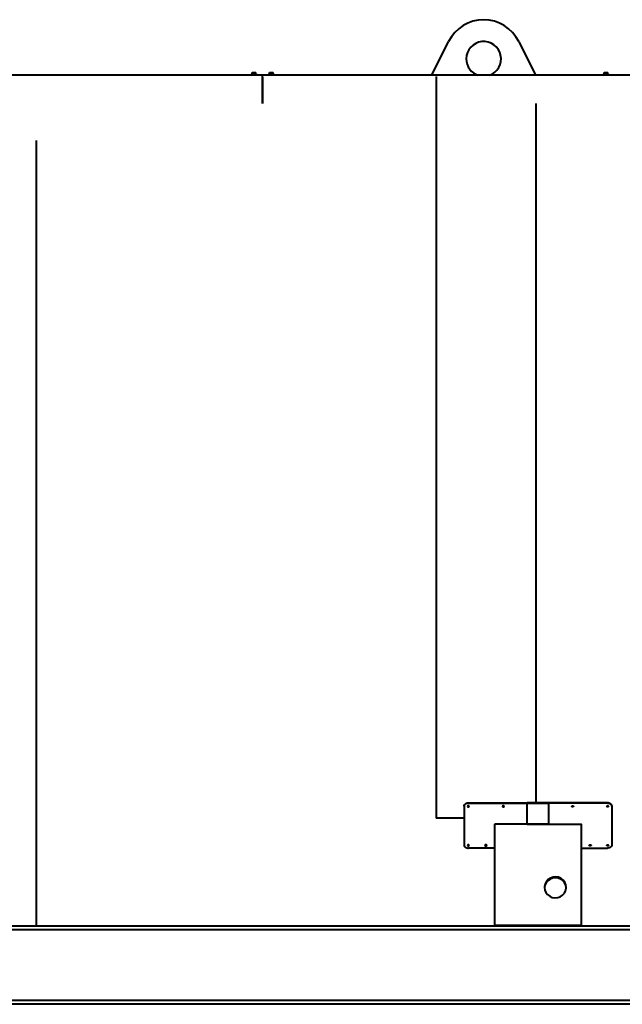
# Model space of a CAD drawing. Header units: millimetres. Extents: x -149 to 1385, y -399 to 918.
# Tile 35 of 41: x 844 to 983, y 100 to 326. Entities that reach past the tile are written whole.
import ezdxf

# ---------------------------------------------------------------- set-up
doc = ezdxf.new("R2010")
doc.units = ezdxf.units.MM
for name, color, linetype in [('G', 3, 'Continuous'), ('WELDING', 7, 'Continuous'), ('Системный слой', 250, 'Continuous')]:
    doc.layers.add(name, color=color, linetype=linetype)

# ---------------------------------------------------------------- blocks, each defined once
blk = doc.blocks.new('U398')
at = {"layer": 'G', "color": 150, "lineweight": 40}
for start, end in [(288.1949, 180), (180, 251.8051)]:
    blk.add_arc((950.93, 317.14), 4, start, end, dxfattribs=at)
blk = doc.blocks.new('U424')
at = {"layer": 'G', "color": 150, "lineweight": 40}
for p, q in [((965.04, 127.02), (964.93, 126.43)), ((965.29, 127.59), (965.04, 127.02)), ((965.69, 128.07), (965.29, 127.59)), ((966.2, 128.43), (965.69, 128.07)), ((966.79, 128.66), (966.2, 128.43)), ((967.42, 128.74), (966.79, 128.66)), ((968.05, 128.67), (967.42, 128.74)), ((968.64, 128.44), (968.05, 128.67)), ((969.16, 128.08), (968.64, 128.44)), ((969.56, 127.6), (969.16, 128.08)), ((969.82, 127.04), (969.56, 127.6)), ((969.93, 126.43), (969.82, 127.04))]:
    blk.add_line(p, q, dxfattribs=at)
blk = doc.blocks.new('U425')
at = {"layer": 'G', "color": 150, "lineweight": 40}
for p, q in [((965.07, 127.33), (964.94, 126.73)), ((965.35, 127.88), (965.07, 127.33)), ((965.77, 128.34), (965.35, 127.88)), ((966.3, 128.69), (965.77, 128.34)), ((966.9, 128.9), (966.3, 128.69)), ((967.53, 128.95), (966.9, 128.9)), ((968.16, 128.85), (967.53, 128.95)), ((968.74, 128.6), (968.16, 128.85)), ((969.23, 128.21), (968.74, 128.6)), ((969.61, 127.72), (969.23, 128.21)), ((969.85, 127.15), (969.61, 127.72)), ((969.93, 126.54), (969.85, 127.15)), ((964.94, 126.73), (964.93, 126.54)), ((964.93, 126.54), (965.01, 125.93)), ((965.01, 125.93), (965.25, 125.36)), ((965.25, 125.36), (965.63, 124.86)), ((965.63, 124.86), (966.12, 124.48)), ((968.56, 124.38), (969.09, 124.73)), ((969.09, 124.73), (969.51, 125.19)), ((969.51, 125.19), (969.79, 125.74)), ((969.79, 125.74), (969.92, 126.34)), ((969.92, 126.34), (969.93, 126.54)), ((966.12, 124.48), (966.7, 124.23)), ((966.7, 124.23), (967.33, 124.12)), ((967.33, 124.12), (967.96, 124.18)), ((967.96, 124.18), (968.56, 124.38))]:
    blk.add_line(p, q, dxfattribs=at)
blk = doc.blocks.new('U429')
at = {"layer": 'WELDING', "color": 150, "lineweight": 40}
for p, q in [((951.23, 136.25), (951.25, 136.21)), ((951.25, 136.21), (951.4, 136.14)), ((951.4, 136.14), (951.57, 136.17)), ((951.57, 136.17), (951.63, 136.25))]:
    blk.add_line(p, q, dxfattribs=at)
blk = doc.blocks.new('U430')
at = {"layer": 'WELDING', "color": 150, "lineweight": 40}
for p, q in [((947.23, 145.2), (947.24, 145.17)), ((947.24, 145.17), (947.37, 145.08)), ((947.37, 145.08), (947.55, 145.1)), ((947.55, 145.1), (947.63, 145.2))]:
    blk.add_line(p, q, dxfattribs=at)
blk = doc.blocks.new('U431')
at = {"layer": 'WELDING', "color": 150, "lineweight": 40}
for p, q in [((947.23, 136.25), (947.25, 136.21)), ((947.25, 136.21), (947.4, 136.14)), ((947.4, 136.14), (947.57, 136.17)), ((947.57, 136.17), (947.63, 136.25))]:
    blk.add_line(p, q, dxfattribs=at)
blk = doc.blocks.new('U432')
at = {"layer": 'WELDING', "color": 150, "lineweight": 40}
for p, q in [((951.23, 136.24), (951.22, 136.23)), ((951.22, 136.23), (951.23, 136.2)), ((951.33, 136.34), (951.23, 136.24)), ((951.23, 136.2), (951.32, 136.11)), ((951.32, 136.11), (951.51, 136.1)), ((951.52, 136.34), (951.33, 136.34)), ((951.51, 136.1), (951.63, 136.2)), ((951.63, 136.26), (951.52, 136.34)), ((951.63, 136.23), (951.63, 136.26)), ((951.63, 136.2), (951.63, 136.23))]:
    blk.add_line(p, q, dxfattribs=at)
blk = doc.blocks.new('U433')
at = {"layer": 'WELDING', "color": 150, "lineweight": 40}
for p, q in [((955.23, 145.22), (955.22, 145.18)), ((955.22, 145.18), (955.23, 145.15)), ((955.34, 145.32), (955.23, 145.22)), ((955.23, 145.15), (955.32, 145.06)), ((955.32, 145.06), (955.51, 145.05)), ((955.52, 145.32), (955.34, 145.32)), ((955.51, 145.05), (955.63, 145.14)), ((955.63, 145.23), (955.52, 145.32)), ((955.63, 145.18), (955.63, 145.23)), ((955.63, 145.14), (955.63, 145.18))]:
    blk.add_line(p, q, dxfattribs=at)
blk = doc.blocks.new('U434')
at = {"layer": 'WELDING', "color": 150, "lineweight": 40}
for p, q in [((947.23, 136.24), (947.22, 136.23)), ((947.22, 136.23), (947.23, 136.2)), ((947.33, 136.34), (947.23, 136.24)), ((947.23, 136.2), (947.32, 136.11)), ((947.32, 136.11), (947.51, 136.1)), ((947.52, 136.34), (947.33, 136.34)), ((947.51, 136.1), (947.63, 136.2)), ((947.63, 136.26), (947.52, 136.34)), ((947.63, 136.23), (947.63, 136.26)), ((947.63, 136.2), (947.63, 136.23))]:
    blk.add_line(p, q, dxfattribs=at)
blk = doc.blocks.new('U435')
at = {"layer": 'WELDING', "color": 150, "lineweight": 40}
for p, q in [((947.23, 145.22), (947.22, 145.18)), ((947.22, 145.18), (947.23, 145.15)), ((947.34, 145.32), (947.23, 145.22)), ((947.23, 145.15), (947.32, 145.06)), ((947.32, 145.06), (947.51, 145.05)), ((947.52, 145.32), (947.34, 145.32)), ((947.51, 145.05), (947.63, 145.14)), ((947.63, 145.23), (947.52, 145.32)), ((947.63, 145.18), (947.63, 145.23)), ((947.63, 145.14), (947.63, 145.18))]:
    blk.add_line(p, q, dxfattribs=at)
blk = doc.blocks.new('U436')
at = {"layer": 'WELDING', "color": 150, "lineweight": 40}
for p, q in [((955.23, 145.2), (955.24, 145.17)), ((955.24, 145.17), (955.37, 145.08)), ((955.37, 145.08), (955.55, 145.1)), ((955.55, 145.1), (955.63, 145.2))]:
    blk.add_line(p, q, dxfattribs=at)
blk = doc.blocks.new('U446')
at = {"layer": 'WELDING', "color": 150, "lineweight": 40}
for p, q in [((975.28, 136.17), (975.23, 136.25)), ((975.46, 136.14), (975.28, 136.17)), ((975.61, 136.21), (975.46, 136.14)), ((975.63, 136.25), (975.61, 136.21))]:
    blk.add_line(p, q, dxfattribs=at)
blk = doc.blocks.new('U447')
at = {"layer": 'WELDING', "color": 150, "lineweight": 40}
for p, q in [((979.31, 145.1), (979.23, 145.2)), ((979.49, 145.08), (979.31, 145.1)), ((979.62, 145.17), (979.49, 145.08)), ((979.63, 145.2), (979.62, 145.17))]:
    blk.add_line(p, q, dxfattribs=at)
blk = doc.blocks.new('U448')
at = {"layer": 'WELDING', "color": 150, "lineweight": 40}
for p, q in [((979.28, 136.17), (979.23, 136.25)), ((979.46, 136.14), (979.28, 136.17)), ((979.61, 136.21), (979.46, 136.14)), ((979.63, 136.25), (979.61, 136.21))]:
    blk.add_line(p, q, dxfattribs=at)
blk = doc.blocks.new('U449')
at = {"layer": 'WELDING', "color": 150, "lineweight": 40}
for p, q in [((975.22, 136.23), (975.23, 136.26)), ((975.23, 136.2), (975.22, 136.23)), ((975.23, 136.26), (975.34, 136.34)), ((975.35, 136.1), (975.23, 136.2)), ((975.34, 136.34), (975.53, 136.34)), ((975.53, 136.11), (975.35, 136.1)), ((975.53, 136.34), (975.63, 136.24)), ((975.63, 136.2), (975.53, 136.11)), ((975.63, 136.24), (975.63, 136.23)), ((975.63, 136.23), (975.63, 136.2))]:
    blk.add_line(p, q, dxfattribs=at)
blk = doc.blocks.new('U450')
at = {"layer": 'WELDING', "color": 150, "lineweight": 40}
for p, q in [((971.22, 145.18), (971.23, 145.23)), ((971.23, 145.14), (971.22, 145.18)), ((971.23, 145.23), (971.34, 145.32)), ((971.35, 145.05), (971.23, 145.14)), ((971.34, 145.32), (971.52, 145.32)), ((971.53, 145.06), (971.35, 145.05)), ((971.52, 145.32), (971.63, 145.22)), ((971.63, 145.15), (971.53, 145.06)), ((971.63, 145.22), (971.63, 145.18)), ((971.63, 145.18), (971.63, 145.15))]:
    blk.add_line(p, q, dxfattribs=at)
blk = doc.blocks.new('U451')
at = {"layer": 'WELDING', "color": 150, "lineweight": 40}
for p, q in [((979.22, 136.23), (979.23, 136.26)), ((979.23, 136.2), (979.22, 136.23)), ((979.23, 136.26), (979.34, 136.34)), ((979.35, 136.1), (979.23, 136.2)), ((979.34, 136.34), (979.53, 136.34)), ((979.53, 136.11), (979.35, 136.1)), ((979.53, 136.34), (979.63, 136.24)), ((979.63, 136.2), (979.53, 136.11)), ((979.63, 136.24), (979.63, 136.23)), ((979.63, 136.23), (979.63, 136.2))]:
    blk.add_line(p, q, dxfattribs=at)
blk = doc.blocks.new('U452')
at = {"layer": 'WELDING', "color": 150, "lineweight": 40}
for p, q in [((979.22, 145.18), (979.23, 145.23)), ((979.23, 145.14), (979.22, 145.18)), ((979.23, 145.23), (979.34, 145.32)), ((979.35, 145.05), (979.23, 145.14)), ((979.34, 145.32), (979.52, 145.32)), ((979.53, 145.06), (979.35, 145.05)), ((979.52, 145.32), (979.63, 145.22)), ((979.63, 145.15), (979.53, 145.06)), ((979.63, 145.22), (979.63, 145.18)), ((979.63, 145.18), (979.63, 145.15))]:
    blk.add_line(p, q, dxfattribs=at)
blk = doc.blocks.new('U453')
at = {"layer": 'WELDING', "color": 150, "lineweight": 40}
for p, q in [((971.31, 145.1), (971.23, 145.2)), ((971.49, 145.08), (971.31, 145.1)), ((971.62, 145.17), (971.49, 145.08)), ((971.63, 145.2), (971.62, 145.17))]:
    blk.add_line(p, q, dxfattribs=at)

msp = doc.modelspace()

# ---------------------------------------------------------------- linework, layer by layer
at = {"layer": 'G', "color": 150, "lineweight": 40}
for p, q in [((939.01, 313.34), (942.86, 321.13)), ((959, 321.13), (962.85, 313.34)), ((900.08, 313.34), (777.08, 313.34)), ((897.33, 313.34), (897.33, 313.46)), ((898.83, 313.46), (897.33, 313.46)), ((897.53, 313.46), (897.53, 313.56)), ((898.63, 313.56), (897.53, 313.56)), ((897.68, 314), (897.88, 314)), ((897.68, 314), (897.68, 313.96)), ((897.68, 313.6), (897.68, 313.96)), ((897.88, 314), (898.28, 314)), ((898.08, 313.6), (898.08, 313.96)), ((898.08, 313.56), (898.08, 313.6)), ((898.28, 314), (898.48, 314)), ((898.48, 313.96), (898.48, 314)), ((898.48, 313.6), (898.48, 313.96)), ((898.63, 313.46), (898.63, 313.56)), ((898.83, 313.34), (898.83, 313.46)), ((1065.42, 313.34), (900.08, 313.34)), ((900.08, 312.94), (900.08, 313.34)), ((900.08, 312.94), (900.08, 313.34)), ((900.08, 312.94), (900.08, 306.84)), ((900.08, 306.84), (900.08, 312.94)), ((901.33, 313.34), (901.33, 313.46)), ((902.83, 313.46), (901.33, 313.46)), ((901.53, 313.46), (901.53, 313.56)), ((902.63, 313.56), (901.53, 313.56)), ((901.68, 314), (901.88, 314)), ((901.68, 314), (901.68, 313.96)), ((901.68, 313.6), (901.68, 313.96)), ((901.88, 314), (902.28, 314)), ((902.08, 313.6), (902.08, 313.96)), ((902.08, 313.56), (902.08, 313.6)), ((902.28, 314), (902.48, 314)), ((902.48, 313.96), (902.48, 314)), ((902.48, 313.6), (902.48, 313.96)), ((902.63, 313.46), (902.63, 313.56)), ((902.83, 313.34), (902.83, 313.46)), ((940.03, 313.04), (940.03, 142.42)), ((978.33, 313.34), (978.33, 313.46)), ((979.83, 313.46), (978.33, 313.46)), ((978.53, 313.46), (978.53, 313.56)), ((979.63, 313.56), (978.53, 313.56)), ((978.68, 314), (978.88, 314)), ((978.68, 314), (978.68, 313.96)), ((978.68, 313.6), (978.68, 313.96)), ((978.88, 314), (979.28, 314)), ((979.08, 313.6), (979.08, 313.96)), ((979.08, 313.56), (979.08, 313.6)), ((979.28, 314), (979.48, 314)), ((979.48, 313.96), (979.48, 314)), ((979.48, 313.6), (979.48, 313.96)), ((979.63, 313.46), (979.63, 313.56)), ((979.83, 313.34), (979.83, 313.46)), ((963.03, 145.96), (963.03, 306.84)), ((848.03, 117.64), (848.03, 298.38)), ((946.43, 145.22), (946.43, 145.18)), ((946.43, 145.18), (946.43, 136.23)), ((947.43, 145.96), (965.93, 145.96)), ((947.43, 145.92), (965.93, 145.92)), ((979.43, 145.96), (960.93, 145.96)), ((960.93, 145.92), (960.93, 145.96)), ((960.93, 141.04), (960.93, 145.92)), ((979.43, 145.92), (960.93, 145.92)), ((965.93, 145.92), (965.93, 145.96)), ((965.93, 141.04), (965.93, 145.92)), ((980.43, 145.22), (980.43, 145.18)), ((980.43, 145.18), (980.43, 136.23)), ((946.43, 142.42), (940.03, 142.42)), ((953.43, 140.97), (953.43, 117.84)), ((965.93, 141.04), (953.53, 141.04)), ((960.93, 141.04), (973.33, 141.04)), ((973.43, 117.84), (973.43, 140.97)), ((953.43, 135.59), (947.43, 135.59)), ((973.43, 135.59), (979.43, 135.59)), ((953.43, 117.84), (973.43, 117.84)), ((953.43, 117.64), (953.43, 117.84)), ((973.43, 117.64), (973.43, 117.84)), ((992.93, 117.64), (692.93, 117.64)), ((992.93, 116.77), (692.93, 116.77)), ((992.93, 100.51), (692.93, 100.51)), ((992.93, 99.64), (692.93, 99.64))]:
    msp.add_line(p, q, dxfattribs=at)
for centre, radius, start, end in [((950.93, 317.14), 9, 26.3267, 153.6733), ((897.64, 313.6), 0.04, 270, 0), ((898.52, 313.6), 0.04, 180, 270), ((901.64, 313.6), 0.04, 270, 0), ((902.52, 313.6), 0.04, 180, 270), ((978.64, 313.6), 0.04, 270, 0), ((979.52, 313.6), 0.04, 180, 270)]:
    msp.add_arc(centre, radius, start, end, dxfattribs=at)
at = {"layer": 'WELDING', "color": 150, "lineweight": 40}
for points, knots in [([(897.68, 313.96), (897.7, 313.97), (897.72, 313.97), (897.76, 313.98), (897.79, 313.99), (897.83, 314), (897.86, 314), (897.88, 314)], [0, 0, 0, 0, 2.106246, 3.104131, 4.537972, 6.124023, 8, 8, 8, 8]), ([(897.88, 314), (897.89, 314), (897.92, 314), (897.96, 313.99), (898.02, 313.98), (898.06, 313.97), (898.08, 313.96)], [0, 0, 0, 0, 1.514603, 2.909909, 4.412163, 7, 7, 7, 7]), ([(898.08, 313.96), (898.1, 313.97), (898.12, 313.97), (898.16, 313.98), (898.19, 313.99), (898.23, 314), (898.26, 314), (898.28, 314)], [0, 0, 0, 0, 2.106246, 3.104131, 4.537972, 6.124023, 8, 8, 8, 8]), ([(898.28, 314), (898.29, 314), (898.32, 314), (898.36, 313.99), (898.42, 313.98), (898.46, 313.97), (898.48, 313.96)], [0, 0, 0, 0, 1.514603, 2.909909, 4.412163, 7, 7, 7, 7]), ([(901.68, 313.96), (901.7, 313.97), (901.72, 313.97), (901.76, 313.98), (901.79, 313.99), (901.83, 314), (901.86, 314), (901.88, 314)], [0, 0, 0, 0, 2.106246, 3.104131, 4.537972, 6.124023, 8, 8, 8, 8]), ([(901.88, 314), (901.89, 314), (901.92, 314), (901.96, 313.99), (902.02, 313.98), (902.06, 313.97), (902.08, 313.96)], [0, 0, 0, 0, 1.514603, 2.909909, 4.412163, 7, 7, 7, 7]), ([(902.08, 313.96), (902.1, 313.97), (902.12, 313.97), (902.16, 313.98), (902.19, 313.99), (902.23, 314), (902.26, 314), (902.28, 314)], [0, 0, 0, 0, 2.106246, 3.104131, 4.537972, 6.124023, 8, 8, 8, 8]), ([(902.28, 314), (902.29, 314), (902.32, 314), (902.36, 313.99), (902.42, 313.98), (902.46, 313.97), (902.48, 313.96)], [0, 0, 0, 0, 1.514603, 2.909909, 4.412163, 7, 7, 7, 7]), ([(978.68, 313.96), (978.7, 313.97), (978.72, 313.97), (978.76, 313.98), (978.79, 313.99), (978.83, 314), (978.86, 314), (978.88, 314)], [0, 0, 0, 0, 2.106246, 3.104131, 4.537972, 6.124023, 8, 8, 8, 8]), ([(978.88, 314), (978.89, 314), (978.92, 314), (978.96, 313.99), (979.02, 313.98), (979.06, 313.97), (979.08, 313.96)], [0, 0, 0, 0, 1.514603, 2.909909, 4.412163, 7, 7, 7, 7]), ([(979.08, 313.96), (979.1, 313.97), (979.12, 313.97), (979.16, 313.98), (979.19, 313.99), (979.23, 314), (979.26, 314), (979.28, 314)], [0, 0, 0, 0, 2.106246, 3.104131, 4.537972, 6.124023, 8, 8, 8, 8]), ([(979.28, 314), (979.29, 314), (979.32, 314), (979.36, 313.99), (979.42, 313.98), (979.46, 313.97), (979.48, 313.96)], [0, 0, 0, 0, 1.514603, 2.909909, 4.412163, 7, 7, 7, 7]), ([(946.43, 145.22), (946.43, 145.26), (946.44, 145.32), (946.46, 145.41), (946.5, 145.5), (946.55, 145.57), (946.61, 145.65), (946.68, 145.71), (946.76, 145.77), (946.86, 145.83), (946.96, 145.87), (947.06, 145.91), (947.17, 145.94), (947.28, 145.95), (947.36, 145.96), (947.41, 145.96), (947.43, 145.96)], [0, 0, 0, 0, 1.552064, 2.905678, 4.113915, 5.353708, 6.630633, 7.889925, 9.153598, 10.415973, 11.678613, 12.940766, 14.203697, 15.446989, 16.379477, 17, 17, 17, 17]), ([(947.43, 145.92), (947.38, 145.92), (947.29, 145.92), (947.17, 145.9), (947.06, 145.87), (946.95, 145.84), (946.85, 145.79), (946.76, 145.74), (946.68, 145.67), (946.61, 145.61), (946.55, 145.53), (946.5, 145.45), (946.46, 145.37), (946.44, 145.3), (946.43, 145.23), (946.43, 145.2), (946.43, 145.18)], [0, 0, 0, 0, 1.552186, 2.905904, 4.114228, 5.354099, 6.631088, 7.890424, 9.154121, 10.416498, 11.67912, 12.941237, 14.204114, 15.447343, 16.37969, 17, 17, 17, 17]), ([(980.43, 145.22), (980.43, 145.26), (980.42, 145.32), (980.4, 145.41), (980.36, 145.5), (980.31, 145.57), (980.25, 145.65), (980.18, 145.71), (980.09, 145.77), (980, 145.83), (979.9, 145.87), (979.8, 145.91), (979.69, 145.94), (979.58, 145.95), (979.5, 145.96), (979.45, 145.96), (979.43, 145.96)], [0, 0, 0, 0, 1.552064, 2.905678, 4.113915, 5.353708, 6.630633, 7.889925, 9.153598, 10.415973, 11.678613, 12.940766, 14.203697, 15.446989, 16.379477, 17, 17, 17, 17]), ([(979.43, 145.92), (979.48, 145.92), (979.57, 145.92), (979.69, 145.9), (979.8, 145.87), (979.91, 145.84), (980.01, 145.79), (980.1, 145.74), (980.18, 145.67), (980.25, 145.61), (980.31, 145.53), (980.36, 145.45), (980.4, 145.37), (980.42, 145.3), (980.43, 145.23), (980.43, 145.2), (980.43, 145.18)], [0, 0, 0, 0, 1.552186, 2.905904, 4.114228, 5.354099, 6.631088, 7.890424, 9.154121, 10.416498, 11.67912, 12.941237, 14.204114, 15.447343, 16.37969, 17, 17, 17, 17]), ([(953.43, 140.97), (953.43, 140.97), (953.43, 140.98), (953.44, 140.99), (953.44, 141), (953.45, 141.01), (953.46, 141.02), (953.48, 141.03), (953.49, 141.03), (953.51, 141.04), (953.52, 141.04), (953.53, 141.04)], [0, 0, 0, 0, 1.564016, 2.928066, 4.14484, 5.393531, 6.678934, 7.947748, 9.220341, 10.473304, 12, 12, 12, 12]), ([(973.43, 140.97), (973.43, 140.97), (973.43, 140.98), (973.42, 140.99), (973.42, 141), (973.41, 141.01), (973.39, 141.02), (973.38, 141.03), (973.37, 141.03), (973.35, 141.04), (973.34, 141.04), (973.33, 141.04)], [0, 0, 0, 0, 1.564016, 2.928066, 4.14484, 5.393531, 6.678934, 7.947748, 9.220341, 10.473304, 12, 12, 12, 12]), ([(946.43, 136.23), (946.43, 136.19), (946.44, 136.14), (946.46, 136.06), (946.5, 135.99), (946.55, 135.92), (946.61, 135.86), (946.68, 135.8), (946.76, 135.75), (946.86, 135.7), (946.96, 135.66), (947.06, 135.63), (947.17, 135.61), (947.28, 135.59), (947.36, 135.59), (947.41, 135.59), (947.43, 135.59)], [0, 0, 0, 0, 1.551395, 2.904423, 4.11213, 5.351369, 6.627708, 7.886405, 9.149461, 10.411201, 11.673189, 12.934657, 14.196949, 15.439497, 16.374258, 17, 17, 17, 17]), ([(980.43, 136.23), (980.43, 136.19), (980.42, 136.14), (980.4, 136.06), (980.36, 135.99), (980.31, 135.92), (980.25, 135.86), (980.18, 135.8), (980.09, 135.75), (980, 135.7), (979.9, 135.66), (979.8, 135.63), (979.69, 135.61), (979.58, 135.59), (979.5, 135.59), (979.45, 135.59), (979.43, 135.59)], [0, 0, 0, 0, 1.551395, 2.904423, 4.11213, 5.351369, 6.627708, 7.886405, 9.149461, 10.411201, 11.673189, 12.934657, 14.196949, 15.439497, 16.374258, 17, 17, 17, 17])]:
    msp.add_open_spline(points, degree=3, knots=knots, dxfattribs=at)

# ---------------------------------------------------------------- block references
at = {"layer": 'WELDING'}
for name in ['U435', 'U430', 'U433', 'U436', 'U450', 'U453', 'U452', 'U447', 'U434', 'U431', 'U432', 'U429', 'U449', 'U446', 'U451', 'U448']:
    msp.add_blockref(name, (0, 0), dxfattribs=at)
at = {"layer": 'Системный слой'}
for name in ['U398', 'U425', 'U424']:
    msp.add_blockref(name, (0, 0), dxfattribs=at)

doc.saveas('drawing.dxf')
